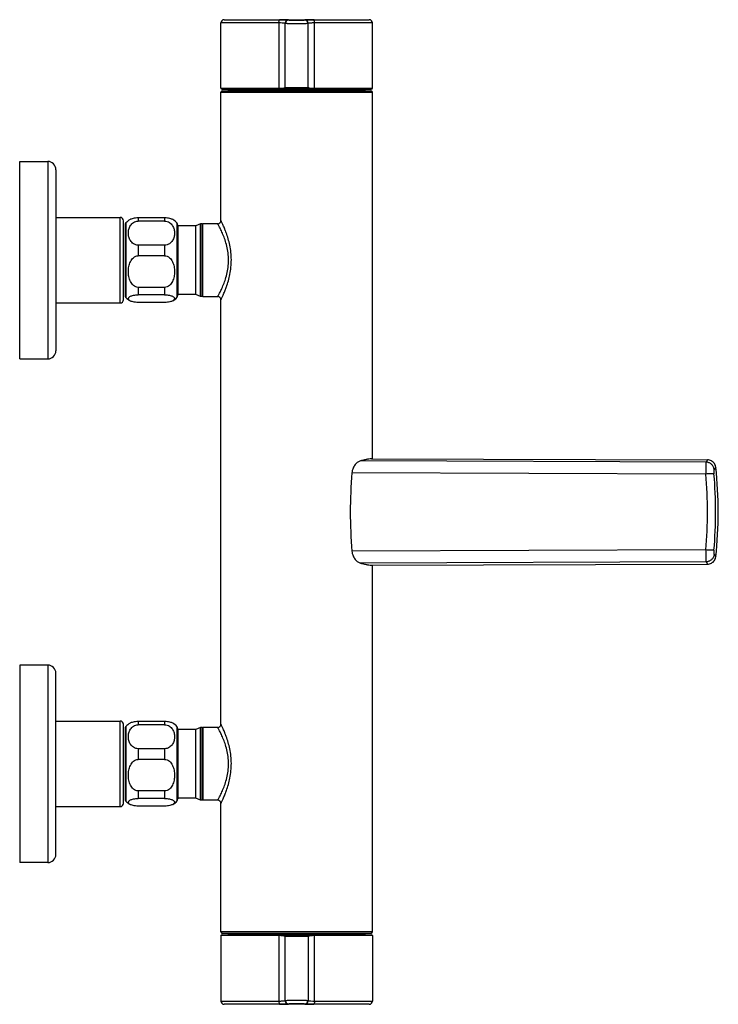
# Model space of a CAD drawing. Header units: millimetres. Extents: x -108 to 621, y -139 to 745.
# Tile 12 of 29: x 409 to 621, y -139 to 160. Entities that reach past the tile are written whole.
import ezdxf

# ---------------------------------------------------------------- set-up
doc = ezdxf.new("R2010")
doc.units = ezdxf.units.MM
doc.header["$LTSCALE"] = 23.1
doc.layers.get('0').update_dxf_attribs({"linetype": 'CONTINUOUS'})

msp = doc.modelspace()

# ---------------------------------------------------------------- linework, layer by layer
at = {"color": 7, "linetype": 'CONTINUOUS'}
for p, q in [((469.84, 139.05), (469.84, 158.9)), ((470.82, 159.9), (514.86, 159.9)), ((489.34, 139.34), (489.34, 158.83)), ((496.34, 139.34), (496.34, 158.83)), ((515.84, 139.05), (515.84, 158.9)), ((469.84, 98.92), (469.84, 137.84)), ((470.26, 138.84), (470.03, 138.85)), ((470.26, 138.84), (515.43, 138.84)), ((470.34, 138.34), (515.34, 138.34)), ((472.14, 138.34), (472.14, 138.54)), ((489.54, 139.14), (496.14, 139.14)), ((513.54, 138.34), (513.54, 138.54)), ((515.43, 138.84), (515.65, 138.85)), ((515.84, 26.54), (515.84, 137.84)), ((408.74, 56.84), (408.74, 116.84)), ((408.74, 116.84), (417.24, 116.84)), ((419.74, 114.34), (419.74, 59.34)), ((419.74, 99.84), (439.24, 99.84)), ((440.24, 74.84), (440.24, 98.84)), ((452.74, 99.67), (444.74, 99.67)), ((440.74, 97.49), (440.74, 76.2)), ((452.74, 98.71), (444.74, 98.71)), ((456.74, 97.49), (456.74, 76.2)), ((462.24, 97.32), (456.74, 97.32)), ((463.68, 97.84), (462.24, 97.32)), ((462.24, 76.37), (462.24, 97.32)), ((463.68, 75.84), (463.68, 97.84)), ((464.14, 97.84), (463.68, 97.84)), ((468.86, 97.92), (464.34, 97.84)), ((464.34, 75.84), (464.34, 97.84)), ((452.74, 91.42), (444.74, 91.42)), ((452.74, 88.17), (444.74, 88.17)), ((452.74, 78.59), (444.74, 78.59)), ((452.74, 76.31), (444.74, 76.31)), ((462.24, 76.37), (456.74, 76.37)), ((463.68, 75.84), (462.24, 76.37)), ((464.14, 75.84), (463.68, 75.84)), ((464.34, 75.84), (468.86, 75.77)), ((419.74, 73.84), (439.24, 73.84)), ((452.74, 74.02), (444.74, 74.02)), ((469.84, -54.08), (469.84, 74.77)), ((408.74, 56.84), (417.24, 56.84)), ((515.58, 26.54), (617.59, 26.18)), ((515.58, -5.85), (617.59, -5.49)), ((515.84, -117.16), (515.84, -5.85)), ((417.24, -36.16), (408.74, -36.16)), ((408.74, -36.16), (408.74, -96.16)), ((419.74, -93.66), (419.74, -38.66)), ((419.74, -53.16), (439.24, -53.16)), ((452.74, -53.33), (444.74, -53.33)), ((440.24, -78.16), (440.24, -54.16)), ((440.74, -55.51), (440.74, -76.8)), ((452.74, -54.29), (444.74, -54.29)), ((456.74, -55.51), (456.74, -76.8)), ((462.24, -55.68), (456.74, -55.68)), ((463.68, -55.16), (462.24, -55.68)), ((462.24, -76.63), (462.24, -55.68)), ((464.14, -55.16), (463.68, -55.16)), ((463.68, -77.16), (463.68, -55.16)), ((468.86, -55.08), (464.34, -55.16)), ((464.34, -55.16), (464.34, -77.16)), ((452.74, -61.58), (444.74, -61.58)), ((452.74, -64.83), (444.74, -64.83)), ((452.74, -74.41), (444.74, -74.41)), ((452.74, -76.69), (444.74, -76.69)), ((462.24, -76.63), (456.74, -76.63)), ((463.68, -77.16), (462.24, -76.63)), ((464.14, -77.16), (463.68, -77.16)), ((468.86, -77.23), (464.34, -77.16)), ((419.74, -79.16), (439.24, -79.16)), ((452.74, -78.98), (444.74, -78.98)), ((469.84, -117.16), (469.84, -78.23)), ((417.24, -96.16), (408.74, -96.16)), ((469.84, -118.36), (469.84, -138.21)), ((470.03, -118.16), (470.26, -118.16)), ((515.43, -118.16), (470.26, -118.16)), ((515.34, -117.66), (470.34, -117.66)), ((472.14, -117.66), (472.14, -117.86)), ((489.34, -138.15), (489.34, -118.66)), ((496.14, -118.46), (489.54, -118.46)), ((496.34, -118.66), (496.34, -138.15)), ((513.54, -117.66), (513.54, -117.86)), ((515.65, -118.16), (515.43, -118.16)), ((515.84, -118.36), (515.84, -138.21)), ((514.86, -139.21), (470.82, -139.21))]:
    msp.add_line(p, q, dxfattribs=at)
at = {"color": 9, "linetype": 'CONTINUOUS'}
for p, q in [((487.43, 158.9), (469.84, 158.9)), ((470.83, 159.9), (470.82, 159.9)), ((487.43, 158.9), (487.43, 139.05)), ((490.34, 159.73), (490.34, 159.83)), ((495.34, 159.83), (495.34, 159.73)), ((498.25, 139.05), (498.25, 158.9)), ((515.84, 158.9), (498.25, 158.9)), ((469.84, 139.05), (487.43, 139.05)), ((469.84, 137.84), (515.84, 137.84)), ((470.03, 138.85), (470.26, 138.84)), ((472.14, 138.54), (513.54, 138.54)), ((488.9, 138.91), (496.79, 138.91)), ((489.34, 139.34), (496.34, 139.34)), ((489.46, 139.08), (496.23, 139.08)), ((498.25, 139.05), (515.84, 139.05)), ((515.43, 138.84), (515.65, 138.85)), ((417.24, 116.84), (417.24, 56.84)), ((439.24, 73.84), (439.24, 99.84)), ((444.74, 99.67), (444.74, 98.71)), ((452.74, 99.67), (452.74, 98.71)), ((440.99, 98.15), (440.99, 75.54)), ((456.49, 98.15), (456.49, 75.54)), ((464.14, 75.84), (464.14, 97.84)), ((444.74, 91.42), (444.74, 88.17)), ((452.74, 91.42), (452.74, 88.17)), ((444.74, 78.59), (444.74, 76.31)), ((452.74, 78.59), (452.74, 76.31)), ((617.11, 25.5), (512.24, 25.88)), ((617.59, 26.18), (617.11, 25.5)), ((620.07, 23.97), (619.57, 23.3)), ((617.07, 21.88), (509.61, 22.28)), ((617.07, -1.19), (509.61, -1.59)), ((619.57, -2.61), (620.07, -3.28)), ((617.11, -4.82), (512.24, -5.19)), ((617.11, -4.82), (617.59, -5.49)), ((417.24, -36.16), (417.24, -96.16)), ((439.24, -79.16), (439.24, -53.16)), ((444.74, -53.33), (444.74, -54.29)), ((452.74, -53.33), (452.74, -54.29)), ((440.99, -54.85), (440.99, -77.46)), ((456.49, -54.85), (456.49, -77.46)), ((464.14, -77.16), (464.14, -55.16)), ((444.74, -61.58), (444.74, -64.83)), ((452.74, -61.58), (452.74, -64.83)), ((444.74, -74.41), (444.74, -76.69)), ((452.74, -74.41), (452.74, -76.69)), ((515.84, -117.16), (469.84, -117.16)), ((487.43, -118.36), (469.84, -118.36)), ((470.26, -118.16), (470.03, -118.16)), ((513.54, -117.86), (472.14, -117.86)), ((487.43, -118.36), (487.43, -138.21)), ((496.79, -118.22), (488.9, -118.22)), ((496.34, -118.66), (489.34, -118.66)), ((496.23, -118.39), (489.46, -118.39)), ((515.84, -118.36), (498.25, -118.36)), ((498.25, -138.21), (498.25, -118.36)), ((515.65, -118.16), (515.43, -118.16)), ((469.84, -138.21), (487.43, -138.21)), ((490.34, -139.14), (490.34, -139.05)), ((495.34, -139.05), (495.34, -139.14)), ((498.25, -138.21), (515.84, -138.21))]:
    msp.add_line(p, q, dxfattribs=at)
at = {"color": 7, "linetype": 'CONTINUOUS'}
for points in [[(620.07, 23.97), (620.04, 24.16), (619.95, 24.47), (619.83, 24.77), (619.68, 25.05), (619.49, 25.3), (619.26, 25.53), (619.01, 25.73), (618.74, 25.9), (618.45, 26.03), (618.14, 26.12), (617.83, 26.17), (617.59, 26.18)], [(617.59, -5.49), (617.83, -5.48), (618.14, -5.43), (618.45, -5.34), (618.74, -5.21), (619.01, -5.04), (619.26, -4.85), (619.49, -4.62), (619.68, -4.36), (619.83, -4.08), (619.95, -3.78), (620.04, -3.48), (620.07, -3.28)]]:
    msp.add_lwpolyline(points, dxfattribs=at)
for centre, radius, start, end in [((470.84, 158.9), 1, 91.2619, 180), ((514.84, 158.9), 1, 0, 88.7381), ((470.04, 139.05), 0.2, 180, 267.447), ((470.34, 137.84), 0.5, 90, 180), ((471.84, 138.54), 0.3, 0, 90), ((489.54, 139.34), 0.2, 180, 270), ((496.14, 139.34), 0.2, 270, 360), ((513.84, 138.54), 0.3, 90, 180), ((515.34, 137.84), 0.5, 0, 90), ((515.64, 139.05), 0.2, 272.553, 360), ((417.24, 114.34), 2.5, 0, 90), ((439.24, 98.84), 1, 0, 90), ((444.74, 94.84), 5, 120.0676, 138.5904), ((452.74, 94.84), 5, 41.4096, 59.9324), ((468.84, 98.92), 1, 271, 360), ((441.74, 97.49), 1, 138.5904, 180), ((455.74, 97.49), 1, 0, 41.4096), ((464.14, 97.64), 0.2, 15, 90), ((439.24, 74.84), 1, 270, 360), ((441.74, 76.2), 1, 180, 221.4096), ((444.74, 78.84), 5, 221.4096, 239.9324), ((452.74, 78.84), 5, 300.0676, 318.5904), ((455.74, 76.2), 1, 318.5904, 360), ((464.14, 76.04), 0.2, 270, 345), ((468.84, 74.77), 1, 0, 89), ((417.24, 59.34), 2.5, 270, 360), ((500.84, 10.34), 120, 353.4817, 6.5183), ((417.24, -38.66), 2.5, 0, 90), ((439.24, -54.16), 1, 0, 90), ((444.74, -58.16), 5, 120.0676, 138.5904), ((452.74, -58.16), 5, 41.4096, 59.9324), ((441.74, -55.51), 1, 138.5904, 180), ((455.74, -55.51), 1, 0, 41.4096), ((464.14, -55.36), 0.2, 15, 90), ((468.84, -54.08), 1, 271, 360), ((441.74, -76.8), 1, 180, 221.4096), ((444.74, -74.16), 5, 221.4096, 239.9324), ((452.74, -74.16), 5, 300.0676, 318.5904), ((455.74, -76.8), 1, 318.5904, 360), ((464.14, -76.96), 0.2, 270, 345), ((468.84, -78.23), 1, 0, 89), ((439.24, -78.16), 1, 270, 360), ((417.24, -93.66), 2.5, 270, 360), ((470.34, -117.16), 0.5, 180, 270), ((470.04, -118.36), 0.2, 92.553, 180), ((471.84, -117.86), 0.3, 270, 360), ((489.54, -118.66), 0.2, 90, 180), ((496.14, -118.66), 0.2, 0, 90), ((513.84, -117.86), 0.3, 180, 270), ((515.34, -117.16), 0.5, 270, 360), ((515.64, -118.36), 0.2, 0, 87.447), ((470.84, -138.21), 1, 180, 268.7381), ((514.84, -138.21), 1, 271.2619, 360)]:
    msp.add_arc(centre, radius, start, end, dxfattribs=at)
at = {"color": 9, "linetype": 'CONTINUOUS'}
for centre, radius, start, end in [((490.34, 158.83), 1, 90.1339, 179.9906), ((490.34, 158.73), 1, 90.1309, 179.9876), ((495.34, 158.83), 1, 0.0094, 89.8661), ((495.34, 158.73), 1, 0.0124, 89.8691), ((488.09, 143.79), 4.73, 273.4127, 275.3304), ((488.38, 141.16), 2.08, 279.353, 280.1762), ((488.5, 141.19), 2.31, 278.916, 279.8714), ((496.81, 140.06), 1.14, 237.8507, 239.3816), ((496.95, 140.06), 0.955, 234.0799, 235.8067), ((497.39, 142.88), 4.02, 264.1642, 264.7759), ((497.5, 142.69), 3.63, 263.971, 264.6075), ((497.6, 143.79), 4.73, 264.6695, 266.5886), ((439.29, 83.55), 34.18, 21.0202, 21.1813), ((440.34, 83.95), 33.06, 19.8477, 21.0273), ((439.25, 90.15), 34.22, 338.7686, 338.9774), ((440.08, 89.83), 33.33, 338.9751, 340.1489), ((441.14, 89.45), 32.21, 340.1558, 340.4892), ((478.92, 10.34), 138.63, 355.2267, 4.7733), ((483.14, 10.34), 136.88, 355.1512, 4.8488), ((439.29, -69.45), 34.18, 21.0202, 21.1813), ((440.34, -69.05), 33.06, 19.8477, 21.0273), ((440.08, -63.17), 33.33, 338.9751, 340.1489), ((441.14, -63.55), 32.21, 340.1558, 340.4892), ((439.25, -62.85), 34.22, 338.7686, 338.9774), ((488.09, -123.1), 4.73, 84.6698, 86.5862), ((488.18, -122), 3.63, 83.9711, 84.6076), ((488.29, -122.2), 4.02, 84.1643, 84.776), ((488.73, -119.38), 0.955, 54.0806, 55.8067), ((488.87, -119.37), 1.14, 57.853, 59.3814), ((497.18, -120.5), 2.31, 98.916, 99.8714), ((497.3, -120.47), 2.08, 99.334, 100.1759), ((497.6, -123.1), 4.73, 93.4122, 95.3305), ((490.34, -138.05), 1, 180.0124, 269.8691), ((490.34, -138.15), 1, 180.0094, 269.8661), ((495.34, -138.05), 1, 270.1309, 359.9876), ((495.34, -138.15), 1, 270.1339, 359.9906)]:
    msp.add_arc(centre, radius, start, end, dxfattribs=at)
for points, knots in [([(487.43, 158.9), (487.43, 159.03), (487.44, 159.26), (487.48, 159.54), (487.53, 159.72), (487.57, 159.82), (487.62, 159.9), (487.66, 159.9)], [0, 0, 0, 0, 0.358171, 0.666602, 0.788988, 0.88551, 1, 1, 1, 1]), ([(489.14, 158.87), (488.92, 158.88), (488.35, 158.9), (487.77, 158.9), (487.43, 158.9)], [0, 0, 0, 0, 0.399173, 1, 1, 1, 1]), ([(490.34, 159.83), (490.34, 159.84), (490.32, 159.84), (490.29, 159.85), (490.22, 159.86), (490.14, 159.86), (490.03, 159.87), (489.85, 159.88), (489.56, 159.88), (489.17, 159.89), (488.71, 159.9), (488.2, 159.9), (487.84, 159.9), (487.66, 159.9)], [0, 0, 0, 0, 0.005268, 0.019074, 0.041689, 0.073057, 0.112962, 0.161121, 0.280925, 0.42909, 0.601588, 0.793825, 1, 1, 1, 1]), ([(489.34, 158.83), (489.34, 158.84), (489.32, 158.85), (489.29, 158.85), (489.22, 158.86), (489.17, 158.86), (489.14, 158.87)], [0, 0, 0, 0, 0.075148, 0.264678, 0.573533, 1, 1, 1, 1]), ([(496.2, 158.71), (496.02, 158.7), (495.53, 158.69), (494.65, 158.67), (493.76, 158.66), (492.97, 158.66), (492.35, 158.66), (491.75, 158.67), (491.18, 158.67), (490.67, 158.68), (490.28, 158.69), (490.01, 158.69), (489.84, 158.7), (489.69, 158.7), (489.57, 158.71), (489.48, 158.71), (489.41, 158.72), (489.36, 158.73), (489.35, 158.73), (489.34, 158.73), (489.34, 158.73)], [0, 0, 0, 0, 0.081123, 0.213699, 0.381045, 0.471266, 0.562069, 0.650563, 0.733939, 0.809551, 0.874985, 0.903234, 0.928188, 0.949647, 0.967458, 0.981472, 0.991573, 0.997717, 0.999311, 1, 1, 1, 1]), ([(495.34, 159.73), (495.34, 159.73), (495.32, 159.72), (495.29, 159.72), (495.23, 159.71), (495.15, 159.71), (495.04, 159.7), (494.86, 159.69), (494.59, 159.68), (494.21, 159.67), (493.79, 159.67), (493.32, 159.66), (492.84, 159.66), (492.36, 159.66), (491.9, 159.67), (491.47, 159.67), (491.09, 159.68), (490.82, 159.69), (490.64, 159.7), (490.54, 159.71), (490.46, 159.71), (490.39, 159.72), (490.36, 159.72), (490.34, 159.73), (490.34, 159.73)], [0, 0, 0, 0, 0.002787, 0.010105, 0.022069, 0.038626, 0.059608, 0.084809, 0.14693, 0.222591, 0.30892, 0.402587, 0.500001, 0.597415, 0.691082, 0.777411, 0.853072, 0.915192, 0.940392, 0.961375, 0.977931, 0.989895, 0.997213, 1, 1, 1, 1]), ([(498.02, 159.9), (497.84, 159.9), (497.48, 159.9), (496.97, 159.9), (496.51, 159.89), (496.12, 159.88), (495.84, 159.88), (495.65, 159.87), (495.54, 159.86), (495.46, 159.86), (495.4, 159.85), (495.37, 159.84), (495.34, 159.84), (495.34, 159.83)], [0, 0, 0, 0, 0.206176, 0.398416, 0.570916, 0.719077, 0.838877, 0.887037, 0.926943, 0.958312, 0.980927, 0.994732, 1, 1, 1, 1]), ([(496.34, 158.73), (496.34, 158.73), (496.32, 158.73), (496.3, 158.72), (496.26, 158.72), (496.22, 158.72), (496.2, 158.71)], [0, 0, 0, 0, 0.071453, 0.260315, 0.570001, 1, 1, 1, 1]), ([(498.25, 158.9), (498.12, 158.9), (497.87, 158.9), (497.5, 158.9), (497.18, 158.89), (496.9, 158.88), (496.69, 158.88), (496.56, 158.87), (496.48, 158.86), (496.43, 158.86), (496.38, 158.85), (496.36, 158.84), (496.34, 158.84), (496.34, 158.83)], [0, 0, 0, 0, 0.205942, 0.397961, 0.570259, 0.718258, 0.837949, 0.886082, 0.925989, 0.957398, 0.980113, 0.99413, 1, 1, 1, 1]), ([(498.25, 158.9), (498.25, 159.03), (498.24, 159.26), (498.21, 159.54), (498.16, 159.72), (498.12, 159.82), (498.06, 159.9), (498.02, 159.9)], [0, 0, 0, 0, 0.358171, 0.666602, 0.788988, 0.88551, 1, 1, 1, 1]), ([(487.43, 139.05), (487.51, 139.05), (487.83, 139.05), (488.14, 139.05), (488.37, 139.07)], [0, 0, 0, 0, 0.267425, 1, 1, 1, 1]), ([(487.43, 139.05), (487.43, 139), (487.43, 138.94), (487.45, 138.87), (487.47, 138.85), (487.48, 138.85)], [0, 0, 0, 0, 0.661748, 0.881899, 1, 1, 1, 1]), ([(487.48, 138.85), (487.55, 138.85), (487.82, 138.85), (488.1, 138.85), (488.3, 138.86)], [0, 0, 0, 0, 0.263296, 1, 1, 1, 1]), ([(488.3, 138.86), (488.33, 138.86), (488.45, 138.87), (488.57, 138.87), (488.66, 138.88)], [0, 0, 0, 0, 0.262485, 1, 1, 1, 1]), ([(488.53, 139.08), (488.54, 139.08), (488.61, 139.09), (488.67, 139.1), (488.72, 139.1)], [0, 0, 0, 0, 0.260179, 1, 1, 1, 1]), ([(488.66, 138.88), (488.67, 138.88), (488.74, 138.89), (488.81, 138.9), (488.86, 138.91)], [0, 0, 0, 0, 0.260372, 1, 1, 1, 1]), ([(488.75, 139.11), (488.86, 139.13), (489.03, 139.17), (489.21, 139.23), (489.27, 139.27)], [0, 0, 0, 0, 0.596834, 1, 1, 1, 1]), ([(488.75, 139.11), (488.75, 139.09), (488.77, 139.02), (488.81, 138.95), (488.86, 138.92)], [0, 0, 0, 0, 0.270425, 1, 1, 1, 1]), ([(488.9, 138.91), (488.93, 138.92), (489.04, 138.94), (489.16, 138.96), (489.23, 138.99)], [0, 0, 0, 0, 0.278919, 1, 1, 1, 1]), ([(489.23, 138.99), (489.26, 138.99), (489.33, 139.02), (489.41, 139.05), (489.46, 139.08)], [0, 0, 0, 0, 0.297328, 1, 1, 1, 1]), ([(489.27, 139.27), (489.28, 139.29), (489.31, 139.3), (489.33, 139.32), (489.34, 139.33)], [0, 0, 0, 0, 0.647701, 1, 1, 1, 1]), ([(489.27, 139.27), (489.27, 139.23), (489.3, 139.15), (489.37, 139.1), (489.41, 139.09)], [0, 0, 0, 0, 0.500843, 1, 1, 1, 1]), ([(489.46, 139.08), (489.48, 139.09), (489.51, 139.11), (489.53, 139.13), (489.54, 139.14), (489.54, 139.14)], [0, 0, 0, 0, 0.699336, 0.899049, 1, 1, 1, 1]), ([(496.14, 139.14), (496.14, 139.13), (496.17, 139.12), (496.19, 139.1), (496.2, 139.09)], [0, 0, 0, 0, 0.306685, 1, 1, 1, 1]), ([(496.23, 139.08), (496.24, 139.07), (496.28, 139.05), (496.33, 139.03), (496.36, 139.01)], [0, 0, 0, 0, 0.216307, 1, 1, 1, 1]), ([(496.42, 139.27), (496.42, 139.23), (496.39, 139.15), (496.32, 139.1), (496.28, 139.09)], [0, 0, 0, 0, 0.500843, 1, 1, 1, 1]), ([(496.34, 139.34), (496.34, 139.33), (496.36, 139.31), (496.38, 139.3), (496.39, 139.29)], [0, 0, 0, 0, 0.309205, 1, 1, 1, 1]), ([(496.36, 139.01), (496.37, 139.01), (496.4, 139), (496.43, 138.99), (496.45, 138.99)], [0, 0, 0, 0, 0.236661, 1, 1, 1, 1]), ([(496.42, 139.27), (496.43, 139.27), (496.46, 139.24), (496.51, 139.23), (496.54, 139.21)], [0, 0, 0, 0, 0.217891, 1, 1, 1, 1]), ([(496.45, 138.99), (496.46, 138.98), (496.49, 138.97), (496.52, 138.97), (496.55, 138.96)], [0, 0, 0, 0, 0.238569, 1, 1, 1, 1]), ([(496.54, 139.21), (496.56, 139.2), (496.69, 139.16), (496.83, 139.13), (496.93, 139.11)], [0, 0, 0, 0, 0.207776, 1, 1, 1, 1]), ([(496.55, 138.96), (496.57, 138.95), (496.65, 138.94), (496.72, 138.92), (496.79, 138.91)], [0, 0, 0, 0, 0.231941, 1, 1, 1, 1]), ([(496.79, 138.91), (496.8, 138.91), (496.87, 138.9), (496.93, 138.89), (496.99, 138.89)], [0, 0, 0, 0, 0.239235, 1, 1, 1, 1]), ([(496.93, 139.11), (496.93, 139.09), (496.92, 139.02), (496.87, 138.95), (496.82, 138.92)], [0, 0, 0, 0, 0.270425, 1, 1, 1, 1]), ([(496.93, 139.11), (496.95, 139.11), (497.01, 139.1), (497.07, 139.09), (497.12, 139.08)], [0, 0, 0, 0, 0.239796, 1, 1, 1, 1]), ([(497.03, 138.88), (497.06, 138.88), (497.17, 138.87), (497.29, 138.86), (497.38, 138.86)], [0, 0, 0, 0, 0.23707, 1, 1, 1, 1]), ([(497.32, 139.07), (497.39, 139.06), (497.7, 139.05), (498.01, 139.05), (498.25, 139.05)], [0, 0, 0, 0, 0.229852, 1, 1, 1, 1]), ([(497.38, 138.86), (497.45, 138.86), (497.72, 138.85), (498, 138.85), (498.21, 138.85)], [0, 0, 0, 0, 0.234766, 1, 1, 1, 1]), ([(498.25, 139.05), (498.25, 139), (498.25, 138.94), (498.23, 138.87), (498.22, 138.85), (498.21, 138.85)], [0, 0, 0, 0, 0.661748, 0.881899, 1, 1, 1, 1]), ([(471.17, 95.9), (471.08, 96.13), (470.91, 96.55), (470.66, 97.14), (470.43, 97.66), (470.24, 98.09), (470.09, 98.4), (470, 98.6), (469.94, 98.71), (469.9, 98.8), (469.87, 98.86), (469.85, 98.9), (469.84, 98.92), (469.84, 98.92)], [0, 0, 0, 0, 0.2178, 0.41379, 0.585555, 0.730588, 0.846508, 0.892871, 0.931141, 0.961103, 0.982638, 0.99564, 1, 1, 1, 1]), ([(468.86, 75.77), (468.86, 75.77), (468.87, 75.79), (468.9, 75.83), (468.93, 75.9), (468.99, 75.99), (469.05, 76.12), (469.17, 76.33), (469.34, 76.66), (469.58, 77.12), (469.85, 77.68), (470.15, 78.31), (470.58, 79.31), (471.12, 80.71), (471.67, 82.59), (472.06, 84.66), (472.2, 86.84), (472.06, 89.03), (471.67, 91.1), (471.12, 92.98), (470.58, 94.38), (470.15, 95.37), (469.85, 96.01), (469.58, 96.56), (469.34, 97.03), (469.17, 97.36), (469.05, 97.57), (468.99, 97.69), (468.93, 97.79), (468.9, 97.86), (468.87, 97.9), (468.86, 97.92), (468.86, 97.92)], [0, 0, 0, 0, 0.000683, 0.002718, 0.006084, 0.010764, 0.016735, 0.023961, 0.041986, 0.064464, 0.090997, 0.121178, 0.154619, 0.229905, 0.314299, 0.405323, 0.499996, 0.59467, 0.685694, 0.770088, 0.845376, 0.878818, 0.909, 0.935534, 0.958012, 0.976038, 0.983264, 0.989235, 0.993915, 0.997282, 0.999317, 1, 1, 1, 1]), ([(471.5, 78.69), (471.94, 79.93), (472.72, 82.65), (473.16, 86.96), (472.67, 91.26), (471.88, 93.95), (471.44, 95.18)], [0, 0, 0, 0, 0.235017, 0.501728, 0.767512, 1, 1, 1, 1]), ([(469.84, 74.77), (469.84, 74.77), (469.85, 74.79), (469.87, 74.83), (469.9, 74.89), (469.94, 74.98), (470, 75.09), (470.09, 75.29), (470.23, 75.59), (470.43, 76.02), (470.65, 76.53), (470.9, 77.12), (471.07, 77.54), (471.15, 77.76)], [0, 0, 0, 0, 0.004361, 0.017353, 0.03887, 0.068809, 0.107053, 0.153386, 0.269253, 0.414257, 0.586032, 0.782081, 1, 1, 1, 1]), ([(617.11, 25.5), (617.1, 25.45), (617.08, 25.31), (617.06, 25.06), (617.05, 24.7), (617.04, 24.25), (617.04, 23.73), (617.04, 22.93), (617.06, 22.31), (617.07, 21.88)], [0, 0, 0, 0, 0.043436, 0.115688, 0.214943, 0.338572, 0.483102, 0.644564, 1, 1, 1, 1]), ([(619.57, 23.3), (619.53, 23.6), (619.35, 24.18), (618.79, 24.9), (618.01, 25.38), (617.41, 25.5), (617.11, 25.5)], [0, 0, 0, 0, 0.249151, 0.49947, 0.750091, 1, 1, 1, 1]), ([(619.53, 21.91), (619.5, 21.93), (619.4, 21.95), (619.23, 21.96), (618.98, 21.97), (618.67, 21.97), (618.32, 21.96), (617.78, 21.93), (617.36, 21.9), (617.07, 21.88)], [0, 0, 0, 0, 0.044141, 0.11722, 0.217566, 0.342322, 0.487628, 0.649059, 1, 1, 1, 1]), ([(619.57, 23.3), (619.56, 23.29), (619.54, 23.23), (619.52, 23.13), (619.51, 23), (619.49, 22.75), (619.5, 22.39), (619.52, 22.08), (619.53, 21.91)], [0, 0, 0, 0, 0.045989, 0.118292, 0.216723, 0.339199, 0.644059, 1, 1, 1, 1]), ([(617.07, -1.19), (617.06, -1.62), (617.04, -2.25), (617.04, -3.05), (617.04, -3.57), (617.05, -4.01), (617.06, -4.37), (617.08, -4.63), (617.1, -4.77), (617.11, -4.82)], [0, 0, 0, 0, 0.355434, 0.516896, 0.661426, 0.785055, 0.884311, 0.956565, 1, 1, 1, 1]), ([(619.53, -1.23), (619.5, -1.24), (619.4, -1.26), (619.23, -1.27), (618.98, -1.28), (618.67, -1.28), (618.32, -1.27), (617.78, -1.25), (617.36, -1.22), (617.07, -1.19)], [0, 0, 0, 0, 0.044141, 0.117221, 0.217566, 0.342322, 0.487628, 0.649059, 1, 1, 1, 1]), ([(619.57, -2.61), (619.53, -2.91), (619.35, -3.49), (618.79, -4.21), (618.01, -4.69), (617.41, -4.81), (617.11, -4.82)], [0, 0, 0, 0, 0.249151, 0.49947, 0.750091, 1, 1, 1, 1]), ([(619.53, -1.23), (619.52, -1.39), (619.5, -1.7), (619.49, -2.06), (619.51, -2.31), (619.52, -2.44), (619.54, -2.54), (619.56, -2.6), (619.57, -2.61)], [0, 0, 0, 0, 0.35593, 0.66079, 0.78327, 0.881705, 0.954011, 1, 1, 1, 1]), ([(468.86, -77.23), (468.86, -77.23), (468.87, -77.21), (468.9, -77.17), (468.93, -77.1), (468.99, -77.01), (469.05, -76.88), (469.17, -76.67), (469.34, -76.34), (469.58, -75.88), (469.85, -75.32), (470.15, -74.69), (470.58, -73.69), (471.12, -72.29), (471.67, -70.41), (472.06, -68.34), (472.2, -66.16), (472.06, -63.97), (471.67, -61.9), (471.12, -60.02), (470.58, -58.62), (470.15, -57.63), (469.85, -56.99), (469.58, -56.44), (469.34, -55.97), (469.17, -55.64), (469.05, -55.43), (468.99, -55.31), (468.93, -55.21), (468.9, -55.14), (468.87, -55.1), (468.86, -55.08), (468.86, -55.08)], [0, 0, 0, 0, 0.000683, 0.002718, 0.006084, 0.010764, 0.016735, 0.023961, 0.041986, 0.064464, 0.090997, 0.121178, 0.154619, 0.229905, 0.314299, 0.405323, 0.499996, 0.59467, 0.685694, 0.770088, 0.845376, 0.878818, 0.909, 0.935534, 0.958012, 0.976038, 0.983264, 0.989235, 0.993915, 0.997282, 0.999317, 1, 1, 1, 1]), ([(471.17, -57.1), (471.08, -56.87), (470.91, -56.45), (470.66, -55.86), (470.43, -55.34), (470.24, -54.91), (470.09, -54.6), (470, -54.4), (469.94, -54.29), (469.9, -54.2), (469.87, -54.14), (469.85, -54.1), (469.84, -54.08), (469.84, -54.08)], [0, 0, 0, 0, 0.2178, 0.41379, 0.585555, 0.730588, 0.846508, 0.892871, 0.931141, 0.961103, 0.982638, 0.99564, 1, 1, 1, 1]), ([(471.5, -74.31), (471.94, -73.07), (472.72, -70.35), (473.16, -66.04), (472.67, -61.74), (471.88, -59.05), (471.44, -57.82)], [0, 0, 0, 0, 0.235017, 0.501728, 0.767512, 1, 1, 1, 1]), ([(469.84, -78.23), (469.84, -78.23), (469.85, -78.21), (469.87, -78.17), (469.9, -78.11), (469.94, -78.02), (470, -77.91), (470.09, -77.71), (470.23, -77.41), (470.43, -76.98), (470.65, -76.47), (470.9, -75.88), (471.07, -75.46), (471.15, -75.24)], [0, 0, 0, 0, 0.004361, 0.017353, 0.03887, 0.068809, 0.107053, 0.153386, 0.269253, 0.414257, 0.586032, 0.782081, 1, 1, 1, 1]), ([(487.43, -118.36), (487.43, -118.31), (487.43, -118.25), (487.45, -118.19), (487.47, -118.16), (487.48, -118.16)], [0, 0, 0, 0, 0.661748, 0.881899, 1, 1, 1, 1]), ([(488.37, -118.38), (488.3, -118.37), (487.98, -118.36), (487.67, -118.36), (487.43, -118.36)], [0, 0, 0, 0, 0.229843, 1, 1, 1, 1]), ([(488.3, -118.17), (488.24, -118.17), (487.96, -118.16), (487.69, -118.16), (487.48, -118.16)], [0, 0, 0, 0, 0.234729, 1, 1, 1, 1]), ([(488.66, -118.19), (488.63, -118.19), (488.51, -118.18), (488.39, -118.17), (488.3, -118.17)], [0, 0, 0, 0, 0.23711, 1, 1, 1, 1]), ([(488.75, -118.42), (488.74, -118.42), (488.67, -118.41), (488.61, -118.4), (488.57, -118.4)], [0, 0, 0, 0, 0.239796, 1, 1, 1, 1]), ([(488.9, -118.22), (488.88, -118.22), (488.82, -118.21), (488.75, -118.2), (488.7, -118.2)], [0, 0, 0, 0, 0.239234, 1, 1, 1, 1]), ([(488.75, -118.42), (488.75, -118.4), (488.77, -118.33), (488.81, -118.26), (488.86, -118.24)], [0, 0, 0, 0, 0.270425, 1, 1, 1, 1]), ([(489.15, -118.52), (489.12, -118.51), (488.99, -118.47), (488.86, -118.44), (488.75, -118.42)], [0, 0, 0, 0, 0.207778, 1, 1, 1, 1]), ([(489.13, -118.27), (489.12, -118.27), (489.04, -118.25), (488.96, -118.23), (488.9, -118.22)], [0, 0, 0, 0, 0.231849, 1, 1, 1, 1]), ([(489.23, -118.3), (489.23, -118.3), (489.19, -118.29), (489.16, -118.28), (489.13, -118.27)], [0, 0, 0, 0, 0.238641, 1, 1, 1, 1]), ([(489.27, -118.59), (489.26, -118.58), (489.22, -118.56), (489.18, -118.54), (489.15, -118.52)], [0, 0, 0, 0, 0.21789, 1, 1, 1, 1]), ([(489.32, -118.33), (489.32, -118.32), (489.29, -118.31), (489.26, -118.3), (489.23, -118.3)], [0, 0, 0, 0, 0.236767, 1, 1, 1, 1]), ([(489.27, -118.59), (489.27, -118.54), (489.3, -118.46), (489.37, -118.41), (489.41, -118.4)], [0, 0, 0, 0, 0.500843, 1, 1, 1, 1]), ([(489.34, -118.65), (489.34, -118.64), (489.32, -118.63), (489.3, -118.61), (489.29, -118.6)], [0, 0, 0, 0, 0.309199, 1, 1, 1, 1]), ([(489.46, -118.39), (489.45, -118.38), (489.4, -118.36), (489.36, -118.34), (489.32, -118.33)], [0, 0, 0, 0, 0.216219, 1, 1, 1, 1]), ([(489.54, -118.45), (489.54, -118.44), (489.51, -118.43), (489.5, -118.41), (489.48, -118.4)], [0, 0, 0, 0, 0.30667, 1, 1, 1, 1]), ([(496.23, -118.39), (496.21, -118.4), (496.18, -118.42), (496.15, -118.44), (496.14, -118.45), (496.14, -118.45)], [0, 0, 0, 0, 0.699336, 0.899049, 1, 1, 1, 1]), ([(496.45, -118.3), (496.43, -118.3), (496.35, -118.33), (496.28, -118.36), (496.23, -118.39)], [0, 0, 0, 0, 0.29732, 1, 1, 1, 1]), ([(496.42, -118.59), (496.42, -118.54), (496.39, -118.46), (496.32, -118.41), (496.28, -118.4)], [0, 0, 0, 0, 0.500843, 1, 1, 1, 1]), ([(496.42, -118.59), (496.4, -118.6), (496.38, -118.62), (496.35, -118.64), (496.34, -118.65)], [0, 0, 0, 0, 0.647675, 1, 1, 1, 1]), ([(496.93, -118.42), (496.83, -118.44), (496.65, -118.48), (496.48, -118.54), (496.42, -118.59)], [0, 0, 0, 0, 0.596834, 1, 1, 1, 1]), ([(496.79, -118.22), (496.75, -118.23), (496.64, -118.25), (496.53, -118.27), (496.45, -118.3)], [0, 0, 0, 0, 0.27893, 1, 1, 1, 1]), ([(497.03, -118.19), (497.01, -118.19), (496.94, -118.2), (496.87, -118.21), (496.82, -118.22)], [0, 0, 0, 0, 0.260372, 1, 1, 1, 1]), ([(496.93, -118.42), (496.93, -118.4), (496.92, -118.33), (496.87, -118.26), (496.82, -118.24)], [0, 0, 0, 0, 0.270425, 1, 1, 1, 1]), ([(497.16, -118.39), (497.14, -118.39), (497.08, -118.4), (497.01, -118.41), (496.96, -118.42)], [0, 0, 0, 0, 0.260137, 1, 1, 1, 1]), ([(497.38, -118.17), (497.35, -118.17), (497.23, -118.18), (497.11, -118.18), (497.03, -118.19)], [0, 0, 0, 0, 0.262487, 1, 1, 1, 1]), ([(498.25, -118.36), (498.17, -118.36), (497.86, -118.36), (497.54, -118.37), (497.32, -118.38)], [0, 0, 0, 0, 0.267422, 1, 1, 1, 1]), ([(498.21, -118.16), (498.14, -118.16), (497.86, -118.16), (497.59, -118.16), (497.38, -118.17)], [0, 0, 0, 0, 0.263294, 1, 1, 1, 1]), ([(498.25, -118.36), (498.25, -118.31), (498.25, -118.25), (498.23, -118.19), (498.22, -118.16), (498.21, -118.16)], [0, 0, 0, 0, 0.661748, 0.881899, 1, 1, 1, 1]), ([(487.43, -138.21), (487.56, -138.21), (487.82, -138.21), (488.18, -138.21), (488.51, -138.2), (488.79, -138.2), (488.99, -138.19), (489.12, -138.18), (489.2, -138.17), (489.26, -138.17), (489.3, -138.16), (489.33, -138.16), (489.34, -138.15), (489.34, -138.15)], [0, 0, 0, 0, 0.205752, 0.397929, 0.570306, 0.718287, 0.837896, 0.886068, 0.926002, 0.957385, 0.980096, 0.994126, 1, 1, 1, 1]), ([(487.43, -138.21), (487.43, -138.34), (487.44, -138.57), (487.48, -138.85), (487.53, -139.03), (487.57, -139.13), (487.62, -139.21), (487.66, -139.21)], [0, 0, 0, 0, 0.358171, 0.666602, 0.788988, 0.88551, 1, 1, 1, 1]), ([(487.66, -139.21), (487.84, -139.21), (488.2, -139.21), (488.71, -139.21), (489.17, -139.2), (489.56, -139.2), (489.85, -139.19), (490.03, -139.18), (490.14, -139.17), (490.22, -139.17), (490.29, -139.16), (490.32, -139.15), (490.34, -139.15), (490.34, -139.14)], [0, 0, 0, 0, 0.206176, 0.398416, 0.570916, 0.719077, 0.838878, 0.887037, 0.926942, 0.958312, 0.980926, 0.994732, 1, 1, 1, 1]), ([(489.34, -138.05), (489.34, -138.04), (489.36, -138.04), (489.38, -138.03), (489.43, -138.03), (489.46, -138.03), (489.48, -138.03)], [0, 0, 0, 0, 0.071453, 0.260315, 0.570001, 1, 1, 1, 1]), ([(489.48, -138.03), (489.67, -138.01), (490.16, -138), (491.03, -137.98), (491.92, -137.98), (492.72, -137.97), (493.33, -137.98), (493.94, -137.98), (494.5, -137.98), (495.01, -137.99), (495.4, -138), (495.67, -138), (495.84, -138.01), (495.99, -138.01), (496.11, -138.02), (496.21, -138.03), (496.28, -138.03), (496.32, -138.04), (496.34, -138.04), (496.34, -138.04), (496.34, -138.05)], [0, 0, 0, 0, 0.081124, 0.213701, 0.381046, 0.471268, 0.562071, 0.650564, 0.73394, 0.809551, 0.874986, 0.903234, 0.928188, 0.949647, 0.967458, 0.981472, 0.991573, 0.997717, 0.999311, 1, 1, 1, 1]), ([(490.34, -139.05), (490.34, -139.04), (490.36, -139.04), (490.39, -139.03), (490.46, -139.02), (490.54, -139.02), (490.64, -139.01), (490.82, -139), (491.09, -138.99), (491.47, -138.99), (491.9, -138.98), (492.36, -138.98), (492.84, -138.97), (493.32, -138.98), (493.79, -138.98), (494.21, -138.99), (494.59, -138.99), (494.86, -139), (495.04, -139.01), (495.15, -139.02), (495.23, -139.02), (495.29, -139.03), (495.32, -139.04), (495.34, -139.04), (495.34, -139.05)], [0, 0, 0, 0, 0.002787, 0.010105, 0.022069, 0.038626, 0.059609, 0.084809, 0.14693, 0.222591, 0.30892, 0.402587, 0.500001, 0.597415, 0.691082, 0.777411, 0.853072, 0.915192, 0.940392, 0.961375, 0.977931, 0.989895, 0.997213, 1, 1, 1, 1]), ([(495.34, -139.14), (495.34, -139.15), (495.37, -139.15), (495.4, -139.16), (495.46, -139.17), (495.54, -139.17), (495.65, -139.18), (495.84, -139.19), (496.12, -139.2), (496.51, -139.2), (496.97, -139.21), (497.48, -139.21), (497.84, -139.21), (498.02, -139.21)], [0, 0, 0, 0, 0.005268, 0.019074, 0.041689, 0.073058, 0.112963, 0.161122, 0.280924, 0.429089, 0.601588, 0.793825, 1, 1, 1, 1]), ([(496.34, -138.15), (496.34, -138.15), (496.36, -138.16), (496.38, -138.16), (496.43, -138.17), (496.46, -138.17), (496.48, -138.17)], [0, 0, 0, 0, 0.079363, 0.26896, 0.575877, 1, 1, 1, 1]), ([(496.48, -138.17), (496.57, -138.18), (496.8, -138.19), (497.39, -138.21), (497.89, -138.21), (498.25, -138.21)], [0, 0, 0, 0, 0.1557, 0.384157, 1, 1, 1, 1]), ([(498.25, -138.21), (498.25, -138.34), (498.24, -138.57), (498.21, -138.85), (498.16, -139.03), (498.12, -139.13), (498.06, -139.21), (498.02, -139.21)], [0, 0, 0, 0, 0.358171, 0.666602, 0.788988, 0.88551, 1, 1, 1, 1])]:
    msp.add_open_spline(points, degree=3, knots=knots, dxfattribs=at)
for points in [[(488.86, 138.92), (488.87, 138.92), (488.89, 138.91), (488.9, 138.91)], [(489.41, 139.09), (489.42, 139.08), (489.44, 139.08), (489.46, 139.08)], [(496.28, 139.09), (496.26, 139.08), (496.24, 139.08), (496.23, 139.08)], [(496.82, 138.92), (496.81, 138.92), (496.8, 138.91), (496.79, 138.91)], [(488.86, -118.24), (488.87, -118.23), (488.89, -118.23), (488.9, -118.22)], [(489.41, -118.4), (489.42, -118.39), (489.44, -118.39), (489.46, -118.39)], [(496.28, -118.4), (496.26, -118.39), (496.24, -118.39), (496.23, -118.39)], [(496.82, -118.24), (496.81, -118.23), (496.8, -118.23), (496.79, -118.22)]]:
    msp.add_open_spline(points, degree=3, dxfattribs=at)
at = {"color": 7, "linetype": 'CONTINUOUS'}
for points, knots in [([(444.74, 99.67), (444.46, 99.67), (443.93, 99.64), (443.22, 99.53), (442.67, 99.38), (442.36, 99.24), (442.24, 99.17)], [0, 0, 0, 0, 0.331672, 0.613333, 0.833073, 1, 1, 1, 1]), ([(455.25, 99.17), (455.12, 99.24), (454.82, 99.38), (454.26, 99.53), (453.55, 99.64), (453.03, 99.67), (452.74, 99.67)], [0, 0, 0, 0, 0.166927, 0.386665, 0.668326, 1, 1, 1, 1]), ([(444.74, 91.42), (444.48, 91.42), (443.96, 91.5), (443.29, 91.82), (442.75, 92.26), (442.23, 92.93), (441.84, 93.88), (441.69, 95.06), (441.84, 96.25), (442.23, 97.19), (442.75, 97.87), (443.29, 98.31), (443.96, 98.63), (444.48, 98.71), (444.74, 98.71)], [0, 0, 0, 0, 0.075381, 0.146241, 0.211754, 0.273129, 0.388447, 0.5, 0.611552, 0.72687, 0.788245, 0.853758, 0.924619, 1, 1, 1, 1]), ([(452.74, 98.71), (453.01, 98.71), (453.52, 98.63), (454.2, 98.31), (454.73, 97.87), (455.25, 97.19), (455.65, 96.25), (455.79, 95.06), (455.65, 93.88), (455.25, 92.93), (454.73, 92.26), (454.2, 91.82), (453.52, 91.5), (453.01, 91.42), (452.74, 91.42)], [0, 0, 0, 0, 0.075381, 0.146241, 0.211754, 0.273129, 0.388447, 0.5, 0.611552, 0.72687, 0.788245, 0.853758, 0.924619, 1, 1, 1, 1]), ([(444.74, 78.59), (444.48, 78.59), (443.94, 78.7), (443.27, 79.13), (442.74, 79.72), (442.22, 80.61), (441.83, 81.85), (441.7, 83.38), (441.83, 84.92), (442.22, 86.15), (442.74, 87.05), (443.27, 87.63), (443.94, 88.06), (444.48, 88.17), (444.74, 88.17)], [0, 0, 0, 0, 0.064139, 0.127706, 0.190613, 0.253002, 0.37667, 0.499999, 0.623329, 0.746997, 0.809386, 0.872293, 0.935861, 1, 1, 1, 1]), ([(452.74, 88.17), (453.01, 88.17), (453.54, 88.06), (454.22, 87.63), (454.75, 87.05), (455.27, 86.15), (455.65, 84.92), (455.79, 83.38), (455.65, 81.85), (455.27, 80.61), (454.75, 79.72), (454.22, 79.13), (453.54, 78.7), (453.01, 78.59), (452.74, 78.59)], [0, 0, 0, 0, 0.064139, 0.127706, 0.190613, 0.253002, 0.376671, 0.5, 0.623329, 0.746997, 0.809386, 0.872293, 0.935861, 1, 1, 1, 1]), ([(441.74, 75.16), (441.74, 75.22), (441.77, 75.36), (441.89, 75.55), (442.09, 75.73), (442.39, 75.9), (442.79, 76.06), (443.58, 76.25), (444.26, 76.31), (444.74, 76.31)], [0, 0, 0, 0, 0.054386, 0.116266, 0.19241, 0.289365, 0.414084, 0.573763, 1, 1, 1, 1]), ([(442.24, 74.52), (442.16, 74.56), (442.02, 74.66), (441.86, 74.82), (441.76, 74.99), (441.74, 75.11), (441.74, 75.16)], [0, 0, 0, 0, 0.322846, 0.584126, 0.803157, 1, 1, 1, 1]), ([(452.74, 76.31), (453.23, 76.31), (453.9, 76.25), (454.69, 76.06), (455.1, 75.9), (455.39, 75.73), (455.59, 75.55), (455.71, 75.36), (455.74, 75.22), (455.74, 75.16)], [0, 0, 0, 0, 0.426235, 0.585915, 0.710635, 0.807589, 0.883734, 0.945614, 1, 1, 1, 1]), ([(455.74, 75.16), (455.74, 75.11), (455.72, 74.99), (455.62, 74.82), (455.46, 74.66), (455.33, 74.56), (455.25, 74.52)], [0, 0, 0, 0, 0.196843, 0.415874, 0.677155, 1, 1, 1, 1]), ([(444.74, 74.02), (444.46, 74.02), (443.93, 74.04), (443.22, 74.15), (442.67, 74.31), (442.36, 74.45), (442.24, 74.52)], [0, 0, 0, 0, 0.331672, 0.613333, 0.833073, 1, 1, 1, 1]), ([(455.25, 74.52), (455.12, 74.45), (454.82, 74.31), (454.26, 74.15), (453.55, 74.04), (453.03, 74.02), (452.74, 74.02)], [0, 0, 0, 0, 0.166927, 0.386665, 0.668326, 1, 1, 1, 1]), ([(512.24, 25.88), (511.95, 25.81), (511.34, 25.51), (510.55, 24.75), (509.88, 23.65), (509.65, 22.75), (509.61, 22.28)], [0, 0, 0, 0, 0.191193, 0.422191, 0.693735, 1, 1, 1, 1]), ([(515.58, 26.54), (515.42, 26.54), (515.01, 26.49), (514.29, 26.35), (513.34, 26.14), (512.63, 25.97), (512.24, 25.88)], [0, 0, 0, 0, 0.142555, 0.358744, 0.646027, 1, 1, 1, 1]), ([(509.61, 22.28), (509.29, 18.31), (508.94, 10.34), (509.29, 2.38), (509.61, -1.59)], [0, 0, 0, 0, 0.5, 1, 1, 1, 1]), ([(509.61, -1.59), (509.65, -2.07), (509.88, -2.96), (510.55, -4.06), (511.34, -4.82), (511.95, -5.12), (512.24, -5.19)], [0, 0, 0, 0, 0.30627, 0.577811, 0.808805, 1, 1, 1, 1]), ([(512.24, -5.19), (512.63, -5.28), (513.34, -5.45), (514.29, -5.66), (515.01, -5.8), (515.42, -5.85), (515.58, -5.85)], [0, 0, 0, 0, 0.353973, 0.641256, 0.857445, 1, 1, 1, 1]), ([(444.74, -53.33), (444.46, -53.33), (443.93, -53.36), (443.22, -53.47), (442.67, -53.62), (442.36, -53.76), (442.24, -53.83)], [0, 0, 0, 0, 0.331672, 0.613333, 0.833073, 1, 1, 1, 1]), ([(455.25, -53.83), (455.12, -53.76), (454.82, -53.62), (454.26, -53.47), (453.55, -53.36), (453.03, -53.33), (452.74, -53.33)], [0, 0, 0, 0, 0.166927, 0.386665, 0.668326, 1, 1, 1, 1]), ([(444.74, -61.58), (444.48, -61.58), (443.96, -61.5), (443.29, -61.18), (442.75, -60.74), (442.23, -60.07), (441.84, -59.12), (441.69, -57.94), (441.84, -56.75), (442.23, -55.81), (442.75, -55.13), (443.29, -54.69), (443.96, -54.37), (444.48, -54.29), (444.74, -54.29)], [0, 0, 0, 0, 0.075381, 0.146241, 0.211754, 0.273129, 0.388447, 0.5, 0.611552, 0.72687, 0.788245, 0.853758, 0.924619, 1, 1, 1, 1]), ([(452.74, -54.29), (453.01, -54.29), (453.52, -54.37), (454.2, -54.69), (454.73, -55.13), (455.25, -55.81), (455.65, -56.75), (455.79, -57.94), (455.65, -59.12), (455.25, -60.07), (454.73, -60.74), (454.2, -61.18), (453.52, -61.5), (453.01, -61.58), (452.74, -61.58)], [0, 0, 0, 0, 0.075381, 0.146241, 0.211754, 0.273129, 0.388447, 0.5, 0.611552, 0.72687, 0.788245, 0.853758, 0.924619, 1, 1, 1, 1]), ([(444.74, -74.41), (444.48, -74.41), (443.94, -74.3), (443.27, -73.87), (442.74, -73.28), (442.22, -72.39), (441.83, -71.15), (441.7, -69.62), (441.83, -68.08), (442.22, -66.85), (442.74, -65.95), (443.27, -65.37), (443.94, -64.94), (444.48, -64.83), (444.74, -64.83)], [0, 0, 0, 0, 0.064139, 0.127706, 0.190613, 0.253002, 0.37667, 0.499999, 0.623329, 0.746997, 0.809386, 0.872293, 0.935861, 1, 1, 1, 1]), ([(452.74, -64.83), (453.01, -64.83), (453.54, -64.94), (454.22, -65.37), (454.75, -65.95), (455.27, -66.85), (455.65, -68.08), (455.79, -69.62), (455.65, -71.15), (455.27, -72.39), (454.75, -73.28), (454.22, -73.87), (453.54, -74.3), (453.01, -74.41), (452.74, -74.41)], [0, 0, 0, 0, 0.064139, 0.127706, 0.190613, 0.253002, 0.376671, 0.5, 0.623329, 0.746997, 0.809386, 0.872293, 0.935861, 1, 1, 1, 1]), ([(441.74, -77.84), (441.74, -77.78), (441.77, -77.64), (441.89, -77.45), (442.09, -77.27), (442.39, -77.1), (442.79, -76.94), (443.58, -76.75), (444.26, -76.69), (444.74, -76.69)], [0, 0, 0, 0, 0.054386, 0.116266, 0.19241, 0.289365, 0.414084, 0.573763, 1, 1, 1, 1]), ([(452.74, -76.69), (453.23, -76.69), (453.9, -76.75), (454.69, -76.94), (455.1, -77.1), (455.39, -77.27), (455.59, -77.45), (455.71, -77.64), (455.74, -77.78), (455.74, -77.84)], [0, 0, 0, 0, 0.426235, 0.585915, 0.710635, 0.807589, 0.883734, 0.945614, 1, 1, 1, 1]), ([(442.24, -78.48), (442.16, -78.44), (442.02, -78.34), (441.86, -78.18), (441.76, -78.01), (441.74, -77.89), (441.74, -77.84)], [0, 0, 0, 0, 0.322846, 0.584126, 0.803157, 1, 1, 1, 1]), ([(444.74, -78.98), (444.46, -78.98), (443.93, -78.96), (443.22, -78.85), (442.67, -78.69), (442.36, -78.55), (442.24, -78.48)], [0, 0, 0, 0, 0.331672, 0.613333, 0.833073, 1, 1, 1, 1]), ([(455.25, -78.48), (455.12, -78.55), (454.82, -78.69), (454.26, -78.85), (453.55, -78.96), (453.03, -78.98), (452.74, -78.98)], [0, 0, 0, 0, 0.166927, 0.386665, 0.668326, 1, 1, 1, 1]), ([(455.74, -77.84), (455.74, -77.89), (455.72, -78.01), (455.62, -78.18), (455.46, -78.34), (455.33, -78.44), (455.25, -78.48)], [0, 0, 0, 0, 0.196843, 0.415874, 0.677155, 1, 1, 1, 1])]:
    msp.add_open_spline(points, degree=3, knots=knots, dxfattribs=at)

doc.saveas('drawing.dxf')
